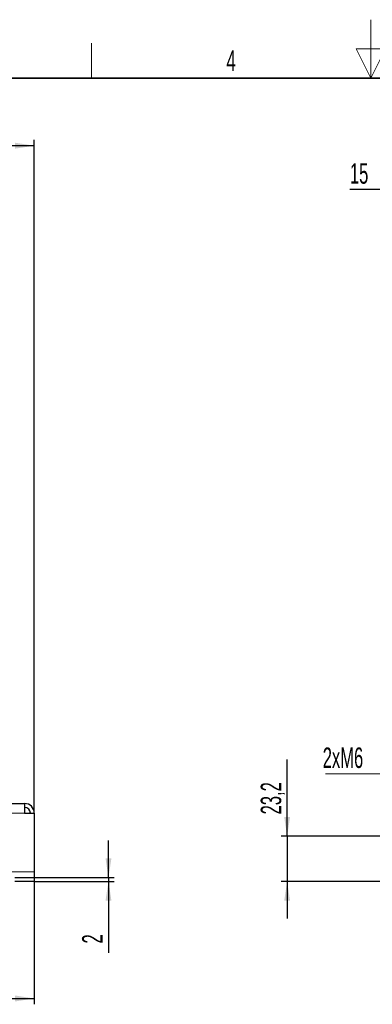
# Model space of a CAD drawing. Header units: millimetres. Extents: x 5 to 418, y 2 to 292.
# Tile 13 of 19: x 157 to 217, y 124 to 292. Entities that reach past the tile are written whole.
import ezdxf

# ---------------------------------------------------------------- set-up
doc = ezdxf.new("R2010")
doc.units = ezdxf.units.MM
doc.layers.add('SLD-0', color=7, linetype='Continuous')
doc.styles.add('SLDTEXTSTYLE0', font='TXT', dxfattribs={"width": 0.605})
doc.dimstyles.new('SLDDIMSTYLE0', dxfattribs={"dimtxt": 3.5, "dimasz": 3.302, "dimexe": 0, "dimexo": 0.0625, "dimgap": 0.875, "dimtad": 1, "dimlfac": 3, "dimrnd": 1e-09, "dimzin": 12, "dimdsep": 46, "dimtxsty": 'SLDTEXTSTYLE0', "dimsah": 1, "dimcen": 0.09, "dimadec": 0, "dimazin": 3, "dimtfac": 1, "dimtofl": 0, "dimtmove": 0, "dimatfit": 3, "dimfxl": 1, "dimfrac": 2, "dimtolj": 1, "dimtzin": 12, "dimarcsym": 0})
doc.dimstyles.new('SLDDIMSTYLE1', dxfattribs={"dimtxt": 3.5, "dimasz": 3.302, "dimexe": 0, "dimexo": 0.0625, "dimgap": 0.875, "dimtad": 1, "dimlfac": 3, "dimrnd": 1e-09, "dimzin": 12, "dimdsep": 46, "dimtxsty": 'SLDTEXTSTYLE0', "dimsah": 1, "dimcen": 0.09, "dimadec": 0, "dimazin": 3, "dimtfac": 1, "dimtmove": 0, "dimatfit": 0, "dimfxl": 1, "dimfrac": 2, "dimtolj": 1, "dimtzin": 12, "dimarcsym": 0})

# ---------------------------------------------------------------- blocks, each defined once
blk = doc.blocks.new('_D')
at = {"layer": 'SLD-0', "color": 7}
for p, q in [((106.12, 145.17), (106.12, 124.17)), ((159.45, 145.17), (159.45, 124.17)), ((106.12, 125.17), (159.45, 125.17))]:
    blk.add_line(p, q, dxfattribs=at)
for points in [[(106.12, 125.17), (109.42, 124.66), (109.42, 125.68)], [(159.45, 125.17), (156.15, 125.68), (156.15, 124.66)]]:
    blk.add_solid(points, dxfattribs=at)
at = {"layer": 'SLD-0', "color": 7, "insert": (128.78, 129.68), "char_height": 3.5, "attachment_point": 1, "style": 'SLDTEXTSTYLE0'}
blk.add_mtext('160', dxfattribs=at)
blk = doc.blocks.new('_D_7')
at = {"layer": 'SLD-0', "color": 7}
for p, q in [((136.79, 247.84), (136.79, 271.96)), ((159.45, 156.84), (159.45, 271.96)), ((159.45, 270.96), (136.79, 270.96))]:
    blk.add_line(p, q, dxfattribs=at)
for points in [[(136.79, 270.96), (140.09, 270.45), (140.09, 271.47)], [(159.45, 270.96), (156.15, 271.47), (156.15, 270.45)]]:
    blk.add_solid(points, dxfattribs=at)
at = {"layer": 'SLD-0', "color": 7, "insert": (145.45, 275.47), "char_height": 3.5, "attachment_point": 1, "style": 'SLDTEXTSTYLE0'}
blk.add_mtext('68', dxfattribs=at)
blk = doc.blocks.new('_D_9')
at = {"layer": 'SLD-0'}
for p, q in [((172.14, 145.84), (172.14, 152.19)), ((159.45, 145.84), (173.14, 145.84)), ((159.45, 145.17), (173.14, 145.17)), ((172.14, 145.84), (172.14, 145.17)), ((172.14, 145.17), (172.14, 132.98))]:
    blk.add_line(p, q, dxfattribs=at)
for points in [[(172.14, 145.84), (172.65, 149.14), (171.63, 149.14)], [(172.14, 145.17), (171.63, 141.87), (172.65, 141.87)]]:
    blk.add_solid(points, dxfattribs=at)
at = {"layer": 'SLD-0', "insert": (167.63, 134.57), "char_height": 3.5, "attachment_point": 1, "rotation": 90, "style": 'SLDTEXTSTYLE0'}
blk.add_mtext('2', dxfattribs=at)
blk = doc.blocks.new('_D_12')
at = {"layer": 'SLD-0', "color": 7}
for p, q in [((225.86, 156.84), (225.86, 264.45)), ((230.86, 241.51), (230.86, 264.45)), ((225.86, 263.45), (213.43, 263.45)), ((225.86, 263.45), (230.86, 263.45)), ((230.86, 263.45), (237.21, 263.45))]:
    blk.add_line(p, q, dxfattribs=at)
for points in [[(225.86, 263.45), (222.56, 263.95), (222.56, 262.94)], [(230.86, 263.45), (234.16, 262.94), (234.16, 263.95)]]:
    blk.add_solid(points, dxfattribs=at)
at = {"layer": 'SLD-0', "color": 7, "insert": (213.43, 267.96), "char_height": 3.5, "attachment_point": 1, "style": 'SLDTEXTSTYLE0'}
blk.add_mtext('15', dxfattribs=at)
blk = doc.blocks.new('_D_16')
at = {"layer": 'SLD-0', "color": 7}
for p, q in [((202.69, 152.91), (202.69, 166)), ((240.52, 152.91), (201.69, 152.91)), ((202.69, 152.91), (202.69, 145.17)), ((226.56, 145.17), (201.69, 145.17)), ((202.69, 145.17), (202.69, 138.82))]:
    blk.add_line(p, q, dxfattribs=at)
for points in [[(202.69, 152.91), (203.2, 156.21), (202.19, 156.21)], [(202.69, 145.17), (202.19, 141.87), (203.2, 141.87)]]:
    blk.add_solid(points, dxfattribs=at)
at = {"layer": 'SLD-0', "color": 7, "insert": (198.18, 156.64), "char_height": 3.5, "attachment_point": 1, "rotation": 90, "style": 'SLDTEXTSTYLE0'}
blk.add_mtext('23,2', dxfattribs=at)
blk = doc.blocks.new('SW_NOTE_0_14')
at = {"layer": 'SLD-0', "color": 0, "lineweight": 18}
blk.add_line((-11.88, 0), (0, 0), dxfattribs=at)
at = {"layer": 'SLD-0', "color": 0, "lineweight": 18, "insert": (-12.37, 4.52), "char_height": 3.5, "attachment_point": 1, "style": 'SLDTEXTSTYLE0'}
blk.add_mtext('2xM6', dxfattribs=at)

msp = doc.modelspace()

# ---------------------------------------------------------------- linework, layer by layer
at = {"color": 7, "linetype": 'Continuous', "lineweight": 25}
for p, q in [((107.788, 158.5063), (157.788, 158.5063)), ((157.788, 158.5063), (157.788, 156.8396)), ((157.788, 156.8396), (159.4547, 156.8396)), ((159.4547, 156.8396), (159.4547, 146.8396)), ((159.4547, 146.8396), (159.4547, 145.8396)), ((156.1214, 145.8396), (159.4547, 145.8396)), ((159.4547, 145.173), (156.1214, 145.173)), ((159.4547, 145.8396), (159.4547, 145.173))]:
    msp.add_line(p, q, dxfattribs=at)
at = {"color": 7, "linetype": 'Continuous', "lineweight": 18}
for p, q in [((107.788, 156.8396), (157.788, 156.8396)), ((106.1214, 146.8396), (159.4547, 146.8396))]:
    msp.add_line(p, q, dxfattribs=at)
at = {"color": 7, "linetype": 'Continuous', "lineweight": 25}
for radius in [1.6667, 1]:
    msp.add_arc((157.788, 156.8396), radius, 360, 90, dxfattribs=at)
at = {"layer": 'SLD-0', "lineweight": 18}
for p, q in [((217, 292.5), (217, 282.5)), ((169.25, 282.5), (169.25, 288.5)), ((219.5, 287.5), (214.5, 287.5)), ((214.5, 287.5), (217, 282.5)), ((217, 282.5), (219.5, 287.5))]:
    msp.add_line(p, q, dxfattribs=at)
at = {"layer": 'SLD-0', "lineweight": 35}
msp.add_line((408, 282.5), (26, 282.5), dxfattribs=at)

# ---------------------------------------------------------------- block references
at = {"layer": 'SLD-0', "color": 7, "lineweight": 18}
msp.add_blockref('SW_NOTE_0_14', (221.1518, 163.5593), dxfattribs=at)

# ---------------------------------------------------------------- texts
at = {"layer": 'SLD-0', "insert": (193.1027, 287.243), "char_height": 3.5, "attachment_point": 2, "style": 'SLDTEXTSTYLE0'}
msp.add_mtext('4', dxfattribs=at)

# ---------------------------------------------------------------- dimensions: what is measured, and where the dimension line sits
at = {"layer": 'SLD-0', "color": 7}
for base, p1, p2, dimstyle, picture, middle in [((136.788, 270.9611), (159.4547, 156.8396), (136.788, 247.8396), 'SLDDIMSTYLE0', '_D_7', (148.1214, 270.9611)), ((230.8571, 263.4464), (225.8571, 156.8396), (230.8571, 241.5063), 'SLDDIMSTYLE1', '_D_12', (216.1031, 263.4464)), ((159.4547, 125.173), (106.1214, 145.173), (159.4547, 145.173), 'SLDDIMSTYLE0', '_D', (132.788, 125.173))]:
    dim = msp.add_linear_dim(base=base, p1=p1, p2=p2, dimstyle=dimstyle, dxfattribs=at)
    dim.commit()
    dim.dimension.update_dxf_attribs({"geometry": picture, "text_midpoint": middle, "dimtype": 160})
dim = msp.add_linear_dim(base=(202.6947, 145.173), p1=(240.5238, 152.9063), p2=(226.5571, 145.173), angle=90, dimstyle='SLDDIMSTYLE1', dxfattribs=at)
dim.commit()
dim.dimension.update_dxf_attribs({"geometry": '_D_16', "text_midpoint": (202.6947, 161.3223), "dimtype": 160})
at = {"layer": 'SLD-0'}
dim = msp.add_linear_dim(base=(169.4547, 145.173), p1=(159.4547, 145.8396), p2=(159.4547, 145.173), angle=90, dimstyle='SLDDIMSTYLE1', dxfattribs=at)
dim.commit()
dim.dimension.update_dxf_attribs({"geometry": '_D_9', "text_midpoint": (169.4547, 135.9035), "dimtype": 160})

doc.saveas('drawing.dxf')
